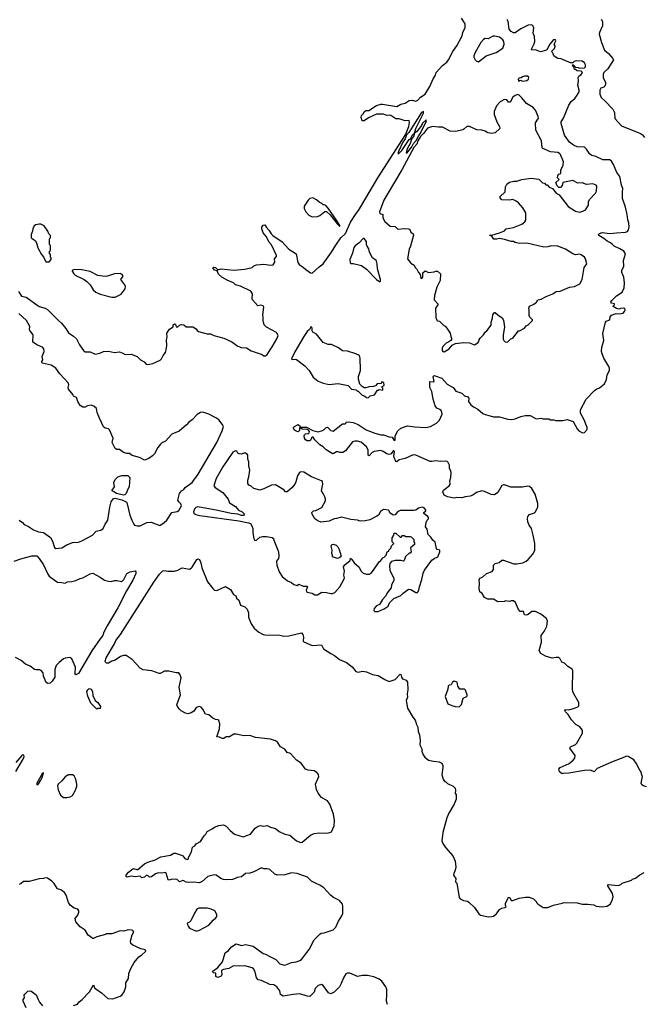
# Model space of a CAD drawing. Extents: x 2293139 to 2515392, y 824115 to 1006937.
# Tile 112 of 256: x 2369131 to 2376610, y 899368 to 911158. Entities that reach past the tile are written whole.
import ezdxf

# ---------------------------------------------------------------- set-up
doc = ezdxf.new("R2010")
doc.units = 0

msp = doc.modelspace()

# ---------------------------------------------------------------- linework, layer by layer
at = {"layer": '0CON10XD'}
for points in [[(2369115, 907902), (2369154, 907845), (2369207, 907835), (2369366, 907725), (2369435, 907704), (2369465, 907687), (2369595, 907554), (2369631, 907525), (2369685, 907458), (2369717, 907407), (2369777, 907367), (2369812, 907335), (2369846, 907265), (2369895, 907197), (2369915, 907182), (2369975, 907180), (2370035, 907154), (2370090, 907165), (2370136, 907184), (2370195, 907190), (2370265, 907174), (2370325, 907179), (2370365, 907166), (2370395, 907147), (2370465, 907153), (2370536, 907126), (2370576, 907086), (2370621, 907061), (2370645, 907034), (2370665, 907030), (2370725, 907042), (2370815, 907081), (2370830, 907095), (2370848, 907135), (2370876, 907174), (2370886, 907205), (2370893, 907255), (2370890, 907325), (2370897, 907355), (2370892, 907405), (2370925, 907452), (2370969, 907481), (2370970, 907505), (2370986, 907516), (2370995, 907510), (2371005, 907480), (2371025, 907480), (2371045, 907500), (2371065, 907508), (2371095, 907502), (2371125, 907480), (2371205, 907480), (2371246, 907456), (2371258, 907435), (2371274, 907424), (2371375, 907396), (2371414, 907394), (2371455, 907376), (2371575, 907346), (2371671, 907301), (2371745, 907248), (2371785, 907231), (2371845, 907229), (2371902, 907192), (2372035, 907149), (2372055, 907134), (2372074, 907134), (2372095, 907150), (2372155, 907240), (2372211, 907335), (2372224, 907374), (2372205, 907412), (2372085, 907476), (2372060, 907505), (2372046, 907554), (2372048, 907592), (2372042, 907625), (2372056, 907716), (2372045, 907733), (2372018, 907738), (2371983, 907733), (2371918, 907805), (2371913, 907815), (2371917, 907875), (2371898, 907905), (2371776, 907966), (2371715, 907982), (2371690, 908005), (2371615, 908038), (2371553, 908075), (2371512, 908112), (2371495, 908150), (2371465, 908160), (2371444, 908186), (2371450, 908195), (2371475, 908192), (2371502, 908162), (2371545, 908176), (2371695, 908158), (2371825, 908172), (2371915, 908190), (2371935, 908210), (2371965, 908222), (2372055, 908232), (2372135, 908218), (2372166, 908224), (2372187, 908253), (2372182, 908295), (2372207, 908323), (2372207, 908335), (2372145, 908462), (2372116, 908496), (2372085, 908557), (2372046, 908606), (2372031, 908655), (2372032, 908675), (2372045, 908698), (2372065, 908700), (2372085, 908670), (2372120, 908635), (2372142, 908595), (2372163, 908575), (2372275, 908498), (2372355, 908410), (2372442, 908355), (2372462, 908252), (2372478, 908228), (2372526, 908196), (2372558, 908165), (2372615, 908127), (2372635, 908123), (2372715, 908200), (2372765, 908236), (2372866, 908374), (2372915, 908459), (2372975, 908547), (2373032, 908598), (2373092, 908735), (2373158, 908835), (2373189, 908871), (2373225, 908934), (2373421, 909265), (2373750, 909780), (2373790, 909880), (2373800, 909925), (2373795, 909949), (2373745, 909948), (2373675, 909971), (2373635, 909969), (2373575, 910010), (2373555, 910016), (2373525, 910010), (2373486, 910026), (2373405, 910026), (2373307, 909983), (2373255, 909948), (2373232, 909945), (2373218, 909985), (2373225, 910010), (2373246, 910034), (2373254, 910056), (2373275, 910070), (2373310, 910070), (2373405, 910129), (2373455, 910144), (2373475, 910144), (2373645, 910120), (2373695, 910144), (2373745, 910156), (2373795, 910188), (2373832, 910192), (2373875, 910182), (2373898, 910195), (2373929, 910231), (2373986, 910264), (2374041, 910359), (2374080, 910450), (2374108, 910492), (2374117, 910525), (2374193, 910607), (2374245, 910648), (2374265, 910675), (2374319, 910775), (2374366, 910845), (2374428, 910965), (2374437, 911003), (2374465, 911065), (2374465, 911107), (2374419, 911175)], [(2376107, 907155), (2376099, 907185), (2376100, 907235), (2376124, 907315), (2376112, 907398), (2376145, 907536), (2376155, 907547), (2376195, 907564), (2376199, 907601), (2376215, 907620), (2376272, 907638), (2376317, 907637), (2376355, 907644), (2376374, 907665), (2376380, 907685), (2376378, 907698), (2376365, 907704), (2376325, 907700), (2376305, 907690), (2376275, 907698), (2376238, 907725), (2376240, 907735), (2376252, 907745), (2376252, 907755), (2376215, 907763), (2376207, 907775), (2376219, 907795), (2376275, 907852), (2376345, 907896), (2376370, 907945), (2376374, 908005), (2376363, 908073), (2376341, 908131), (2376340, 908155), (2376364, 908205), (2376360, 908275), (2376386, 908355), (2376365, 908384), (2376317, 908415), (2376248, 908445), (2376225, 908469), (2376206, 908486), (2376165, 908504), (2376126, 908536), (2376065, 908574), (2376060, 908585), (2376073, 908597), (2376105, 908609), (2376195, 908596), (2376275, 908607), (2376385, 908613), (2376407, 908623), (2376420, 908640), (2376429, 908675), (2376425, 908725), (2376411, 908761), (2376405, 908825), (2376384, 908914), (2376349, 909015), (2376347, 909095), (2376354, 909135), (2376338, 909175), (2376315, 909281), (2376279, 909329), (2376242, 909422), (2376215, 909465), (2376195, 909478), (2376115, 909478), (2376029, 909519), (2375983, 909533), (2375959, 909549), (2375919, 909609), (2375895, 909632), (2375805, 909635), (2375760, 909655), (2375715, 909690), (2375656, 909775), (2375613, 909915), (2375616, 909935), (2375643, 909977), (2375705, 910134), (2375735, 910179), (2375776, 910215), (2375805, 910252), (2375828, 910295), (2375829, 910315), (2375814, 910375), (2375821, 910425), (2375818, 910465), (2375825, 910480), (2375855, 910502), (2375868, 910525), (2375855, 910540), (2375804, 910544), (2375785, 910560), (2375775, 910560), (2375770, 910585), (2375752, 910602), (2375750, 910615), (2375758, 910618), (2375785, 910590), (2375816, 910586), (2375835, 910578), (2375895, 910582), (2375907, 910595), (2375907, 910615), (2375895, 910642), (2375865, 910659), (2375795, 910666), (2375768, 910655), (2375755, 910640), (2375725, 910640), (2375632, 910682), (2375615, 910690), (2375575, 910692), (2375541, 910711), (2375526, 910725), (2375515, 910760), (2375500, 910775), (2375535, 910813), (2375544, 910835), (2375544, 910845), (2375530, 910865), (2375549, 910905), (2375546, 910916), (2375525, 910916), (2375515, 910908), (2375480, 910865), (2375443, 910797), (2375425, 910788), (2375365, 910774), (2375307, 910797), (2375264, 910794), (2375260, 910805), (2375292, 910868), (2375298, 910895), (2375294, 910955), (2375280, 910995), (2375287, 911055), (2375276, 911086), (2375255, 911095), (2375220, 911090), (2375131, 911049), (2375065, 911002), (2375045, 911002), (2375017, 911015), (2374993, 911045), (2374981, 911135), (2374968, 911158)], [(2376093, 911163), (2376108, 911135), (2376108, 911085), (2376074, 911006), (2376070, 910985), (2376097, 910883), (2376133, 910793), (2376182, 910752), (2376232, 910692), (2376239, 910675), (2376175, 910568), (2376125, 910526), (2376116, 910505), (2376116, 910466), (2376144, 910405), (2376146, 910385), (2376138, 910362), (2376125, 910351), (2376091, 910339), (2376076, 910315), (2376078, 910265), (2376094, 910225), (2376137, 910187), (2376231, 910085), (2376252, 910045), (2376258, 909975), (2376336, 909885), (2376563, 909795), (2376587, 909777), (2376611, 909745)], [(2374625, 910652), (2374716, 910725), (2374835, 910764), (2374914, 910815), (2374931, 910865), (2374928, 910895), (2374915, 910918), (2374875, 910950), (2374815, 910961), (2374795, 910959), (2374742, 910928), (2374705, 910934), (2374685, 910920), (2374653, 910885), (2374584, 910765), (2374568, 910725), (2374569, 910709), (2374586, 910675), (2374595, 910665), (2374625, 910652)], [(2375102, 910422), (2375125, 910432), (2375155, 910423), (2375205, 910428), (2375222, 910445), (2375228, 910468), (2375212, 910482), (2375175, 910482), (2375150, 910475), (2375135, 910460), (2375112, 910458), (2375100, 910445), (2375102, 910422)], [(2374215, 907181), (2374275, 907217), (2374311, 907259), (2374350, 907280), (2374444, 907294), (2374515, 907289), (2374575, 907263), (2374615, 907287), (2374629, 907305), (2374631, 907325), (2374643, 907345), (2374686, 907384), (2374704, 907416), (2374725, 907430), (2374775, 907500), (2374776, 907536), (2374792, 907585), (2374797, 907625), (2374815, 907650), (2374825, 907650), (2374855, 907622), (2374909, 907589), (2374925, 907560), (2374934, 907475), (2374921, 907385), (2374921, 907331), (2374927, 907317), (2374945, 907302), (2374970, 907295), (2375010, 907335), (2375036, 907344), (2375105, 907430), (2375115, 907430), (2375176, 907464), (2375197, 907493), (2375220, 907505), (2375270, 907555), (2375270, 907565), (2375238, 907595), (2375230, 907615), (2375233, 907685), (2375229, 907705), (2375235, 907728), (2375289, 907751), (2375317, 907775), (2375335, 907802), (2375375, 907812), (2375433, 907843), (2375514, 907876), (2375555, 907902), (2375602, 907908), (2375715, 907954), (2375775, 907961), (2375836, 907995), (2375864, 908046), (2375891, 908189), (2375921, 908235), (2375906, 908295), (2375895, 908313), (2375855, 908343), (2375835, 908350), (2375785, 908342), (2375755, 908353), (2375665, 908408), (2375574, 908444), (2375495, 908450), (2375455, 908439), (2375405, 908434), (2375205, 908481), (2375115, 908477), (2375065, 908490), (2375045, 908502), (2375015, 908502), (2374935, 908527), (2374875, 908537), (2374845, 908528), (2374808, 908528), (2374784, 908564), (2374760, 908575), (2374765, 908580), (2374785, 908578), (2374876, 908604), (2374935, 908630), (2374955, 908652), (2375045, 908668), (2375145, 908711), (2375181, 908739), (2375192, 908755), (2375192, 908845), (2375155, 908904), (2375104, 908964), (2375075, 908986), (2375035, 909003), (2374995, 908997), (2374905, 909002), (2374883, 909023), (2374880, 909035), (2374942, 909098), (2374948, 909155), (2374965, 909190), (2374995, 909212), (2375047, 909223), (2375085, 909223), (2375145, 909242), (2375255, 909260), (2375347, 909247), (2375390, 909205), (2375415, 909200), (2375432, 909182), (2375445, 909180), (2375472, 909152), (2375510, 909135), (2375555, 909082), (2375589, 909059), (2375699, 908919), (2375785, 908866), (2375836, 908854), (2375875, 908864), (2375905, 908880), (2375942, 908935), (2375943, 908975), (2375954, 909005), (2376025, 909082), (2376038, 909105), (2376042, 909165), (2376035, 909178), (2375995, 909193), (2375916, 909186), (2375865, 909206), (2375812, 909202), (2375755, 909230), (2375635, 909210), (2375627, 909173), (2375605, 909150), (2375585, 909150), (2375565, 909170), (2375552, 909208), (2375590, 909245), (2375570, 909265), (2375573, 909287), (2375582, 909308), (2375610, 909315), (2375610, 909355), (2375639, 909415), (2375644, 909455), (2375607, 909545), (2375596, 909556), (2375575, 909566), (2375486, 909576), (2375396, 909616), (2375386, 909625), (2375378, 909705), (2375311, 909835), (2375307, 909923), (2375336, 909965), (2375342, 909975), (2375340, 910000), (2375308, 910075), (2375278, 910105), (2375200, 910155), (2375145, 910222), (2375112, 910255), (2375095, 910262), (2375065, 910251), (2375035, 910229), (2375005, 910171), (2374985, 910171), (2374965, 910196), (2374935, 910202), (2374885, 910175), (2374841, 910125), (2374813, 910057), (2374812, 910022), (2374844, 909934), (2374875, 909880), (2374879, 909855), (2374825, 909802), (2374786, 909796), (2374735, 909804), (2374705, 909823), (2374665, 909836), (2374605, 909838), (2374515, 909880), (2374485, 909880), (2374450, 909845), (2374435, 909838), (2374355, 909820), (2374284, 909824), (2374195, 909872), (2374145, 909869), (2374075, 909878), (2374013, 909857), (2373964, 909795), (2373931, 909759), (2373899, 909705), (2373885, 909669), (2373852, 909628), (2373705, 909358), (2373530, 909065), (2373493, 908997), (2373439, 908855), (2373445, 908838), (2373478, 908825), (2373480, 908785), (2373505, 908743), (2373565, 908687), (2373625, 908680), (2373658, 908648), (2373735, 908658), (2373785, 908653), (2373802, 908645), (2373813, 908615), (2373843, 908593), (2373846, 908576), (2373811, 908445), (2373795, 908410), (2373776, 908295), (2373815, 908243), (2373855, 908220), (2373865, 908190), (2373885, 908170), (2373905, 908130), (2373928, 908108), (2373934, 908064), (2373945, 908060), (2373957, 908073), (2373960, 908125), (2373985, 908150), (2374025, 908132), (2374095, 908138), (2374115, 908148), (2374135, 908148), (2374168, 908115), (2374167, 908035), (2374127, 907953), (2374096, 907854), (2374094, 907804), (2374136, 907755), (2374136, 907744), (2374111, 907705), (2374113, 907593), (2374125, 907560), (2374135, 907550), (2374156, 907546), (2374210, 907495), (2374225, 907488), (2374245, 907462), (2374287, 907405), (2374292, 907365), (2374302, 907345), (2374302, 907328), (2374293, 907317), (2374271, 907299), (2374238, 907285), (2374198, 907245), (2374190, 907225), (2374191, 907195), (2374198, 907185), (2374215, 907181)], [(2373665, 909550), (2373705, 909592), (2373795, 909722), (2373810, 909730), (2373835, 909778), (2373860, 909800), (2373874, 909856), (2373965, 910040), (2373965, 910060), (2373944, 910045), (2373789, 909805), (2373763, 909777), (2373748, 909732), (2373719, 909691), (2373665, 909580), (2373660, 909555), (2373665, 909550)], [(2373765, 909560), (2373826, 909634), (2373847, 909675), (2373878, 909712), (2373909, 909771), (2373928, 909792), (2374000, 909945), (2373998, 909958), (2373955, 909918), (2373941, 909889), (2373885, 909818), (2373860, 909800), (2373850, 909765), (2373822, 909728), (2373806, 909674), (2373775, 909620), (2373762, 909585), (2373760, 909565), (2373765, 909560)], [(2372965, 908682), (2372966, 908695), (2372925, 908758), (2372825, 908900), (2372795, 908933), (2372775, 908942), (2372765, 908940), (2372750, 908955), (2372715, 908972), (2372685, 909001), (2372640, 909025), (2372605, 909017), (2372585, 908998), (2372537, 908925), (2372536, 908896), (2372557, 908855), (2372595, 908817), (2372635, 908798), (2372695, 908801), (2372725, 908813), (2372785, 908860), (2372805, 908860), (2372850, 908820), (2372935, 908710), (2372965, 908682)], [(2369485, 908260), (2369510, 908285), (2369510, 908305), (2369500, 908315), (2369500, 908345), (2369490, 908355), (2369490, 908385), (2369500, 908395), (2369500, 908455), (2369490, 908465), (2369490, 908535), (2369500, 908545), (2369500, 908575), (2369480, 908595), (2369470, 908625), (2369425, 908688), (2369385, 908708), (2369365, 908710), (2369325, 908702), (2369305, 908688), (2369290, 908655), (2369286, 908624), (2369269, 908585), (2369267, 908547), (2369318, 908515), (2369332, 908485), (2369348, 908425), (2369392, 908345), (2369417, 908317), (2369445, 908260), (2369485, 908260)], [(2373445, 908018), (2373453, 908027), (2373453, 908045), (2373414, 908176), (2373413, 908233), (2373402, 908265), (2373398, 908275), (2373356, 908305), (2373319, 908375), (2373310, 908415), (2373290, 908445), (2373283, 908465), (2373285, 908500), (2373256, 908536), (2373245, 908539), (2373195, 908485), (2373149, 908451), (2373132, 908428), (2373117, 908363), (2373084, 908285), (2373088, 908248), (2373097, 908237), (2373125, 908239), (2373225, 908216), (2373285, 908172), (2373405, 908048), (2373445, 908018)], [(2370275, 907833), (2370345, 907870), (2370394, 907935), (2370397, 907965), (2370392, 907982), (2370344, 908045), (2370370, 908085), (2370360, 908105), (2370335, 908117), (2370265, 908113), (2370184, 908086), (2370155, 908082), (2370065, 908094), (2369975, 908143), (2369875, 908164), (2369785, 908168), (2369760, 908155), (2369760, 908145), (2369778, 908115), (2369795, 908098), (2369905, 908046), (2369935, 908023), (2369975, 907982), (2370011, 907921), (2370044, 907894), (2370095, 907871), (2370235, 907833), (2370275, 907833)], [(2369123, 905165), (2369165, 905137), (2369185, 905111), (2369235, 905089), (2369297, 905047), (2369355, 905025), (2369383, 905023), (2369415, 905018), (2369499, 904959), (2369523, 904915), (2369548, 904838), (2369564, 904824), (2369635, 904834), (2369695, 904871), (2369763, 904897), (2369835, 904902), (2369875, 904917), (2370004, 904986), (2370045, 905031), (2370104, 905046), (2370131, 905065), (2370153, 905117), (2370186, 905165), (2370209, 905321), (2370226, 905385), (2370255, 905426), (2370275, 905427), (2370355, 905408), (2370408, 905385), (2370416, 905375), (2370450, 905225), (2370472, 905165), (2370496, 905116), (2370506, 905106), (2370537, 905097), (2370575, 905098), (2370653, 905137), (2370705, 905142), (2370809, 905101), (2370863, 905135), (2370893, 905165), (2370954, 905255), (2371015, 905268), (2371038, 905282), (2371067, 905335), (2371062, 905362), (2371036, 905385), (2371026, 905404), (2371044, 905486), (2371068, 905515), (2371098, 905532), (2371114, 905556), (2371195, 905614), (2371269, 905715), (2371492, 906095), (2371556, 906236), (2371570, 906285), (2371556, 906315), (2371517, 906365), (2371481, 906391), (2371394, 906434), (2371325, 906459), (2371295, 906454), (2371255, 906429), (2371196, 906365), (2371155, 906338), (2371128, 906305), (2371039, 906231), (2370952, 906195), (2370875, 906112), (2370835, 906092), (2370818, 906075), (2370787, 906035), (2370745, 905958), (2370722, 905935), (2370678, 905902), (2370625, 905883), (2370564, 905914), (2370478, 905938), (2370445, 905962), (2370415, 905963), (2370375, 905976), (2370325, 906012), (2370295, 906011), (2370273, 906023), (2370238, 906095), (2370252, 906145), (2370208, 906248), (2370195, 906259), (2370155, 906267), (2370135, 906283), (2370088, 906385), (2370057, 906455), (2370051, 906501), (2370018, 906528), (2369985, 906542), (2369945, 906533), (2369915, 906517), (2369887, 906517), (2369855, 906537), (2369827, 906585), (2369813, 906633), (2369775, 906650), (2369770, 906665), (2369716, 906735), (2369711, 906755), (2369720, 906785), (2369714, 906805), (2369610, 906915), (2369564, 906984), (2369509, 907019), (2369400, 907045), (2369398, 907065), (2369407, 907085), (2369401, 907125), (2369426, 907185), (2369421, 907215), (2369405, 907238), (2369345, 907261), (2369290, 907295), (2369294, 907385), (2369252, 907435), (2369248, 907445), (2369252, 907485), (2369213, 907555), (2369119, 907639)], [(2373305, 906630), (2373328, 906652), (2373378, 906665), (2373415, 906720), (2373425, 906720), (2373435, 906730), (2373480, 906720), (2373480, 906745), (2373472, 906752), (2373470, 906765), (2373488, 906772), (2373497, 906783), (2373490, 906815), (2373465, 906820), (2373458, 906802), (2373413, 906797), (2373390, 906775), (2373366, 906764), (2373315, 906760), (2373275, 906750), (2373255, 906750), (2373245, 906760), (2373235, 906760), (2373203, 906795), (2373189, 906855), (2373187, 906885), (2373210, 906955), (2373213, 907005), (2373206, 907065), (2373209, 907105), (2373198, 907135), (2373157, 907157), (2373055, 907190), (2372995, 907191), (2372948, 907228), (2372865, 907269), (2372825, 907270), (2372765, 907293), (2372683, 907393), (2372640, 907415), (2372633, 907433), (2372633, 907465), (2372625, 907480), (2372615, 907472), (2372603, 907447), (2372575, 907424), (2372533, 907365), (2372425, 907182), (2372386, 907096), (2372395, 907089), (2372425, 907094), (2372445, 907087), (2372545, 907012), (2372598, 906955), (2372646, 906876), (2372705, 906830), (2372766, 906806), (2372835, 906789), (2372945, 906800), (2373065, 906776), (2373104, 906734), (2373160, 906725), (2373175, 906710), (2373185, 906710), (2373233, 906663), (2373265, 906650), (2373283, 906633), (2373305, 906630)], [(2376635, 901970), (2376602, 901982), (2376582, 901995), (2376574, 902014), (2376590, 902095), (2376583, 902103), (2376570, 902155), (2376555, 902170), (2376514, 902255), (2376485, 902293), (2376415, 902336), (2376395, 902338), (2376353, 902317), (2376235, 902276), (2376182, 902252), (2376045, 902192), (2376009, 902151), (2375965, 902172), (2375895, 902168), (2375706, 902134), (2375637, 902133), (2375625, 902128), (2375595, 902150), (2375588, 902185), (2375603, 902205), (2375709, 902251), (2375759, 902291), (2375779, 902315), (2375782, 902345), (2375717, 902435), (2375725, 902450), (2375785, 902478), (2375802, 902495), (2375868, 902615), (2375868, 902645), (2375856, 902666), (2375833, 902693), (2375795, 902712), (2375774, 902734), (2375738, 902775), (2375699, 902839), (2375665, 902870), (2375657, 902885), (2375665, 902899), (2375706, 902894), (2375775, 902912), (2375815, 902930), (2375827, 902943), (2375825, 902980), (2375767, 903085), (2375753, 903115), (2375749, 903145), (2375753, 903365), (2375745, 903382), (2375693, 903413), (2375655, 903451), (2375624, 903464), (2375603, 903505), (2375585, 903520), (2375555, 903522), (2375505, 903514), (2375425, 903538), (2375370, 903570), (2375350, 903605), (2375378, 903705), (2375374, 903785), (2375409, 903831), (2375441, 903895), (2375449, 903955), (2375438, 903988), (2375371, 904041), (2375305, 904071), (2375265, 904070), (2375220, 904035), (2375195, 904028), (2375175, 904030), (2375165, 904070), (2375125, 904072), (2375102, 904095), (2375067, 904177), (2375045, 904200), (2375015, 904200), (2374995, 904190), (2374945, 904198), (2374935, 904190), (2374855, 904187), (2374805, 904217), (2374735, 904218), (2374695, 904238), (2374667, 904285), (2374642, 904305), (2374632, 904345), (2374638, 904405), (2374631, 904449), (2374641, 904469), (2374661, 904479), (2374678, 904485), (2374720, 904525), (2374789, 904551), (2374803, 904575), (2374804, 904626), (2374826, 904644), (2374871, 904659), (2374903, 904687), (2374925, 904687), (2375047, 904643), (2375085, 904642), (2375155, 904653), (2375195, 904673), (2375218, 904692), (2375275, 904757), (2375297, 904803), (2375299, 904885), (2375279, 904985), (2375259, 905065), (2375233, 905103), (2375216, 905145), (2375211, 905185), (2375215, 905207), (2375235, 905234), (2375295, 905254), (2375305, 905263), (2375336, 905324), (2375336, 905365), (2375304, 905475), (2375264, 905545), (2375235, 905569), (2375215, 905571), (2375152, 905558), (2375011, 905561), (2374937, 905587), (2374922, 905588), (2374905, 905578), (2374855, 905496), (2374815, 905470), (2374775, 905473), (2374698, 905508), (2374665, 905515), (2374600, 905495), (2374555, 905465), (2374526, 905454), (2374465, 905445), (2374425, 905432), (2374365, 905435), (2374335, 905430), (2374252, 905445), (2374215, 905463), (2374198, 905505), (2374205, 905523), (2374273, 905575), (2374284, 905595), (2374283, 905635), (2374295, 905675), (2374296, 905736), (2374292, 905755), (2374276, 905785), (2374278, 905825), (2374262, 905855), (2374248, 905868), (2374225, 905872), (2374165, 905867), (2374115, 905874), (2374066, 905866), (2374045, 905869), (2373875, 905942), (2373843, 905947), (2373745, 905902), (2373675, 905889), (2373645, 905862), (2373635, 905868), (2373614, 905915), (2373609, 905935), (2373618, 905978), (2373613, 905993), (2373605, 905997), (2373580, 905960), (2373555, 905950), (2373525, 905960), (2373485, 905987), (2373455, 905997), (2373375, 905986), (2373351, 905975), (2373314, 905934), (2373304, 905944), (2373302, 906005), (2373284, 906043), (2373219, 906099), (2373175, 906112), (2373145, 906111), (2373115, 906101), (2373032, 905995), (2373000, 905975), (2372966, 905974), (2372945, 905983), (2372925, 905984), (2372885, 905960), (2372871, 905961), (2372800, 906005), (2372765, 906042), (2372725, 906068), (2372665, 906128), (2372645, 906160), (2372635, 906160), (2372625, 906150), (2372618, 906125), (2372606, 906114), (2372573, 906113), (2372552, 906125), (2372541, 906145), (2372538, 906175), (2372543, 906187), (2372553, 906197), (2372587, 906203), (2372598, 906212), (2372602, 906225), (2372587, 906247), (2372575, 906252), (2372513, 906253), (2372503, 906263), (2372503, 906277), (2372565, 906278), (2372640, 906240), (2372705, 906223), (2372755, 906238), (2372773, 906247), (2372795, 906272), (2372815, 906277), (2372825, 906272), (2372855, 906238), (2372885, 906232), (2372995, 906320), (2373025, 906318), (2373038, 906325), (2373042, 906338), (2373065, 906342), (2373125, 906333), (2373185, 906312), (2373278, 906248), (2373385, 906206), (2373455, 906188), (2373487, 906187), (2373555, 906163), (2373589, 906159), (2373615, 906120), (2373625, 906123), (2373628, 906175), (2373659, 906235), (2373695, 906265), (2373775, 906294), (2373861, 906281), (2373995, 906274), (2374050, 906285), (2374121, 906325), (2374156, 906364), (2374189, 906435), (2374187, 906455), (2374176, 906476), (2374160, 906490), (2374125, 906504), (2374105, 906535), (2374080, 906615), (2374067, 906705), (2374041, 906755), (2374043, 906825), (2374085, 906820), (2374094, 906826), (2374083, 906885), (2374095, 906898), (2374187, 906867), (2374251, 906795), (2374320, 906755), (2374355, 906708), (2374425, 906686), (2374455, 906652), (2374495, 906642), (2374507, 906625), (2374503, 906585), (2374533, 906545), (2374565, 906520), (2374618, 906495), (2374675, 906442), (2374705, 906428), (2374766, 906416), (2374805, 906402), (2374875, 906402), (2374903, 906393), (2374974, 906374), (2375025, 906371), (2375065, 906378), (2375130, 906405), (2375185, 906420), (2375245, 906418), (2375315, 906378), (2375375, 906388), (2375395, 906380), (2375465, 906378), (2375485, 906368), (2375525, 906367), (2375545, 906358), (2375635, 906358), (2375685, 906370), (2375756, 906346), (2375805, 906258), (2375825, 906233), (2375871, 906211), (2375895, 906213), (2375925, 906250), (2375926, 906276), (2375890, 906365), (2375847, 906445), (2375846, 906484), (2375915, 906612), (2376015, 906718), (2376043, 906737), (2376075, 906748), (2376135, 906798), (2376159, 906851), (2376165, 906905), (2376191, 906955), (2376192, 906985), (2376186, 907005), (2376125, 907104), (2376107, 907155)], [(2372465, 906222), (2372433, 906233), (2372418, 906245), (2372408, 906265), (2372408, 906275), (2372422, 906288), (2372465, 906310), (2372493, 906285), (2372483, 906265), (2372482, 906238), (2372465, 906222)], [(2373385, 904070), (2373425, 904072), (2373495, 904103), (2373542, 904135), (2373560, 904175), (2373612, 904228), (2373695, 904262), (2373721, 904289), (2373785, 904338), (2373815, 904333), (2373875, 904298), (2373895, 904300), (2373912, 904325), (2373917, 904365), (2373947, 904455), (2373961, 904529), (2373978, 904565), (2374066, 904684), (2374094, 904706), (2374138, 904725), (2374160, 904785), (2374160, 904805), (2374130, 904815), (2374122, 904825), (2374105, 904900), (2374078, 904925), (2374053, 904963), (2374022, 904995), (2374008, 905055), (2373988, 905085), (2373998, 905135), (2374010, 905165), (2374025, 905180), (2374027, 905195), (2374019, 905209), (2373968, 905245), (2373970, 905255), (2373992, 905275), (2373992, 905285), (2373975, 905312), (2373955, 905320), (2373937, 905317), (2373905, 905309), (2373874, 905286), (2373849, 905281), (2373685, 905281), (2373655, 905266), (2373625, 905227), (2373603, 905223), (2373561, 905251), (2373556, 905275), (2373548, 905285), (2373487, 905293), (2373452, 905268), (2373427, 905225), (2373409, 905211), (2373325, 905168), (2373270, 905155), (2373207, 905153), (2373174, 905164), (2373095, 905171), (2372985, 905200), (2372925, 905183), (2372895, 905182), (2372836, 905154), (2372735, 905142), (2372700, 905155), (2372665, 905180), (2372632, 905235), (2372630, 905255), (2372650, 905275), (2372675, 905280), (2372748, 905315), (2372794, 905395), (2372794, 905415), (2372784, 905445), (2372766, 905486), (2372744, 905515), (2372759, 905595), (2372756, 905626), (2372746, 905636), (2372624, 905684), (2372535, 905739), (2372497, 905743), (2372482, 905735), (2372457, 905695), (2372439, 905625), (2372424, 905596), (2372390, 905550), (2372333, 905503), (2372315, 905502), (2372295, 905528), (2372195, 905587), (2372145, 905582), (2372055, 905540), (2372005, 905524), (2371935, 905544), (2371899, 905575), (2371873, 905585), (2371862, 905605), (2371861, 905645), (2371874, 905685), (2371886, 905765), (2371874, 905815), (2371874, 905865), (2371863, 905895), (2371862, 905945), (2371856, 905956), (2371835, 905968), (2371815, 905968), (2371784, 905956), (2371758, 905958), (2371745, 905968), (2371732, 905992), (2371715, 905996), (2371685, 905977), (2371565, 905805), (2371484, 905665), (2371457, 905577), (2371473, 905555), (2371563, 905495), (2371626, 905416), (2371645, 905373), (2371717, 905327), (2371752, 905285), (2371795, 905264), (2371816, 905245), (2371821, 905235), (2371809, 905221), (2371785, 905222), (2371745, 905238), (2371665, 905243), (2371502, 905282), (2371265, 905323), (2371242, 905318), (2371227, 905303), (2371211, 905265), (2371217, 905245), (2371242, 905232), (2371290, 905220), (2371755, 905155), (2371871, 905131), (2371893, 905123), (2371912, 905095), (2371922, 905065), (2371921, 905015), (2371934, 904944), (2371945, 904923), (2371965, 904924), (2372005, 904960), (2372038, 904968), (2372085, 904968), (2372156, 904956), (2372171, 904945), (2372174, 904924), (2372230, 904785), (2372232, 904735), (2372228, 904705), (2372207, 904673), (2372211, 904625), (2372237, 904545), (2372272, 904492), (2372338, 904438), (2372385, 904418), (2372415, 904393), (2372455, 904382), (2372475, 904397), (2372525, 904376), (2372568, 904375), (2372578, 904365), (2372563, 904325), (2372565, 904312), (2372575, 904304), (2372635, 904292), (2372665, 904272), (2372695, 904272), (2372747, 904303), (2372805, 904300), (2372855, 904287), (2372875, 904287), (2372905, 904298), (2372964, 904366), (2373013, 904455), (2373020, 904475), (2373013, 904505), (2373022, 904555), (2373010, 904605), (2373025, 904630), (2373087, 904683), (2373092, 904708), (2373108, 904692), (2373134, 904654), (2373195, 904600), (2373217, 904557), (2373245, 904532), (2373285, 904518), (2373315, 904520), (2373338, 904532), (2373367, 904565), (2373434, 904666), (2373457, 904683), (2373480, 904715), (2373495, 904720), (2373520, 904745), (2373530, 904785), (2373550, 904795), (2373550, 904805), (2373575, 904830), (2373583, 904857), (2373610, 904885), (2373590, 904905), (2373590, 904955), (2373610, 904985), (2373615, 905010), (2373635, 905010), (2373685, 904960), (2373698, 904962), (2373715, 904980), (2373735, 904980), (2373755, 904970), (2373805, 904970), (2373820, 904965), (2373850, 904935), (2373850, 904905), (2373860, 904895), (2373860, 904875), (2373810, 904835), (2373820, 904785), (2373805, 904770), (2373795, 904770), (2373752, 904728), (2373735, 904680), (2373725, 904672), (2373695, 904682), (2373625, 904680), (2373582, 904668), (2373563, 904647), (2373558, 904615), (2373562, 904565), (2373612, 904465), (2373612, 904448), (2373582, 904385), (2373580, 904355), (2373532, 904295), (2373515, 904260), (2373474, 904216), (2373438, 904155), (2373405, 904138), (2373374, 904106), (2373373, 904083), (2373385, 904070)], [(2370375, 905464), (2370290, 905485), (2370240, 905515), (2370238, 905525), (2370268, 905565), (2370258, 905615), (2370275, 905650), (2370307, 905683), (2370355, 905700), (2370425, 905700), (2370448, 905675), (2370443, 905565), (2370424, 905536), (2370407, 905483), (2370392, 905468), (2370375, 905464)], [(2372935, 904707), (2372878, 904725), (2372877, 904747), (2372868, 904765), (2372872, 904805), (2372862, 904855), (2372870, 904875), (2372886, 904876), (2372920, 904865), (2372940, 904845), (2372958, 904815), (2372980, 904735), (2372976, 904724), (2372955, 904712), (2372935, 904707)], [(2369066, 904674), (2369145, 904702), (2369275, 904737), (2369335, 904738), (2369365, 904706), (2369415, 904628), (2369467, 904517), (2369485, 904493), (2369542, 904452), (2369585, 904421), (2369635, 904419), (2369675, 904409), (2369705, 904426), (2369755, 904430), (2369805, 904444), (2369855, 904468), (2369886, 904474), (2369975, 904524), (2370005, 904529), (2370095, 904483), (2370148, 904448), (2370195, 904434), (2370225, 904429), (2370265, 904442), (2370295, 904442), (2370355, 904432), (2370377, 904455), (2370415, 904527), (2370455, 904547), (2370515, 904560), (2370522, 904545), (2370520, 904525), (2370484, 904445), (2370410, 904320), (2370305, 904113), (2370178, 903898), (2370140, 903825), (2370127, 903783), (2370093, 903745), (2369995, 903601), (2369835, 903329), (2369805, 903311), (2369794, 903324), (2369798, 903405), (2369754, 903505), (2369730, 903520), (2369675, 903512), (2369656, 903504), (2369605, 903461), (2369567, 903423), (2369551, 903375), (2369553, 903285), (2369519, 903235), (2369495, 903213), (2369470, 903210)], [(2373534, 899365), (2373523, 899405), (2373525, 899485), (2373525, 899545), (2373516, 899575), (2373466, 899645), (2373435, 899669), (2373371, 899695), (2373295, 899712), (2373235, 899711), (2373175, 899699), (2373085, 899740), (2373055, 899739), (2373035, 899731), (2373007, 899683), (2372982, 899615), (2372959, 899575), (2372896, 899514), (2372855, 899494), (2372827, 899505), (2372764, 899594), (2372743, 899603), (2372705, 899591), (2372680, 899570), (2372669, 899555), (2372656, 899514), (2372605, 899461), (2372575, 899464), (2372485, 899491), (2372404, 899486), (2372285, 899463), (2372253, 899483), (2372245, 899530), (2372208, 899578), (2372175, 899599), (2372125, 899604), (2372025, 899651), (2371985, 899661), (2371966, 899685), (2371952, 899755), (2371932, 899792), (2371914, 899804), (2371825, 899830), (2371765, 899824), (2371691, 899829), (2371635, 899798), (2371570, 899785), (2371552, 899775), (2371548, 899765), (2371552, 899725), (2371542, 899705), (2371505, 899689), (2371479, 899699), (2371480, 899740), (2371450, 899745), (2371440, 899755), (2371443, 899765), (2371502, 899808), (2371559, 899875), (2371590, 899985), (2371630, 900010), (2371668, 900055), (2371725, 900093), (2371785, 900071), (2371835, 900082), (2371925, 900062), (2372048, 899975), (2372075, 899967), (2372133, 899935), (2372196, 899905), (2372245, 899853), (2372285, 899839), (2372305, 899838), (2372385, 899869), (2372443, 899877), (2372485, 899892), (2372505, 899906), (2372596, 900024), (2372655, 900138), (2372725, 900208), (2372742, 900218), (2372775, 900223), (2372885, 900259), (2372915, 900290), (2372949, 900365), (2372989, 900425), (2373000, 900455), (2373001, 900541), (2372995, 900565), (2372959, 900609), (2372890, 900645), (2372853, 900675), (2372772, 900762), (2372725, 900795), (2372671, 900819), (2372624, 900844), (2372579, 900889), (2372455, 900932), (2372385, 900942), (2372305, 900919), (2372215, 900914), (2372187, 900927), (2372125, 900983), (2372095, 900990), (2372055, 900990), (2372025, 901002), (2371935, 900953), (2371885, 900936), (2371835, 900932), (2371785, 900894), (2371735, 900886), (2371705, 900869), (2371678, 900862), (2371605, 900856), (2371572, 900862), (2371539, 900875), (2371485, 900912), (2371465, 900916), (2371385, 900897), (2371315, 900838), (2371285, 900824), (2371215, 900829), (2371150, 900825), (2371125, 900830), (2371097, 900847), (2371085, 900850), (2371045, 900833), (2371015, 900860), (2370995, 900866), (2370945, 900863), (2370915, 900852), (2370908, 900858), (2370886, 900936), (2370875, 900946), (2370835, 900939), (2370795, 900943), (2370759, 900931), (2370710, 900895), (2370685, 900890), (2370670, 900905), (2370648, 900912), (2370625, 900890), (2370595, 900880), (2370575, 900900), (2370515, 900893), (2370465, 900900), (2370418, 900888), (2370408, 900898), (2370408, 900915), (2370435, 900948), (2370485, 900990), (2370495, 900993), (2370532, 900982), (2370545, 900983), (2370625, 901049), (2370665, 901070), (2370755, 901096), (2370820, 901135), (2370935, 901154), (2370975, 901176), (2370995, 901176), (2371070, 901155), (2371086, 901146), (2371110, 901115), (2371135, 901102), (2371150, 901105), (2371158, 901135), (2371190, 901195), (2371202, 901248), (2371230, 901265), (2371245, 901290), (2371298, 901315), (2371338, 901385), (2371360, 901405), (2371368, 901422), (2371375, 901437), (2371435, 901467), (2371465, 901490), (2371515, 901510), (2371573, 901517), (2371605, 901500), (2371650, 901450), (2371705, 901404), (2371805, 901374), (2371894, 901406), (2371949, 901475), (2371985, 901499), (2372015, 901509), (2372055, 901500), (2372095, 901509), (2372135, 901489), (2372195, 901474), (2372237, 901437), (2372305, 901404), (2372365, 901391), (2372444, 901324), (2372496, 901304), (2372515, 901310), (2372615, 901391), (2372655, 901413), (2372715, 901422), (2372805, 901416), (2372845, 901423), (2372865, 901432), (2372895, 901505), (2372902, 901568), (2372889, 901645), (2372843, 901763), (2372815, 901805), (2372746, 901845), (2372705, 901897), (2372685, 901938), (2372674, 902005), (2372712, 902095), (2372708, 902118), (2372690, 902145), (2372655, 902163), (2372585, 902170), (2372554, 902185), (2372503, 902255), (2372445, 902290), (2372375, 902372), (2372335, 902382), (2372305, 902423), (2372255, 902452), (2372216, 902506), (2372195, 902524), (2372134, 902544), (2371955, 902564), (2371885, 902588), (2371815, 902582), (2371725, 902601), (2371695, 902601), (2371645, 902572), (2371605, 902570), (2371575, 902552), (2371555, 902552), (2371525, 902567), (2371492, 902572), (2371524, 902665), (2371526, 902726), (2371514, 902764), (2371504, 902774), (2371475, 902778), (2371443, 902793), (2371395, 902833), (2371355, 902840), (2371325, 902902), (2371305, 902927), (2371285, 902933), (2371255, 902924), (2371240, 902915), (2371215, 902877), (2371185, 902857), (2371145, 902847), (2371115, 902852), (2371065, 902880), (2371045, 902900), (2371024, 902924), (2371013, 902955), (2371058, 903075), (2371042, 903165), (2371064, 903275), (2371054, 903314), (2371035, 903336), (2371004, 903336), (2370915, 903356), (2370866, 903356), (2370815, 903330), (2370800, 903330), (2370715, 903361), (2370609, 903371), (2370572, 903392), (2370478, 903498), (2370405, 903544), (2370375, 903543), (2370338, 903532), (2370275, 903490), (2370234, 903475), (2370195, 903452), (2370172, 903452), (2370157, 903465), (2370154, 903475), (2370168, 903515), (2370265, 903682), (2370281, 903725), (2370339, 903795), (2370736, 904424), (2370805, 904518), (2370845, 904559), (2370865, 904562), (2370905, 904554), (2370985, 904553), (2371023, 904565), (2371075, 904593), (2371165, 904578), (2371185, 904589), (2371197, 904603), (2371252, 904695), (2371265, 904700), (2371284, 904694), (2371301, 904655), (2371311, 904595), (2371380, 904425), (2371442, 904345), (2371465, 904327), (2371493, 904323), (2371595, 904370), (2371655, 904336), (2371693, 904275), (2371720, 904260), (2371729, 904229), (2371756, 904205), (2371773, 904145), (2371825, 904128), (2371855, 904098), (2371870, 904055), (2371872, 904005), (2371904, 903925), (2371940, 903870), (2371995, 903823), (2372045, 903797), (2372065, 903792), (2372245, 903787), (2372295, 903776), (2372355, 903778), (2372505, 903817), (2372521, 903795), (2372528, 903762), (2372527, 903717), (2372535, 903708), (2372635, 903664), (2372745, 903670), (2372770, 903625), (2372855, 903568), (2372900, 903545), (2372962, 903495), (2373045, 903460), (2373110, 903410), (2373155, 903353), (2373185, 903343), (2373235, 903357), (2373285, 903347), (2373355, 903318), (2373425, 903304), (2373502, 903255), (2373555, 903234), (2373625, 903257), (2373685, 903320), (2373695, 903317), (2373704, 903285)], [(2369470, 903210), (2369450, 903220), (2369416, 903295), (2369411, 903335), (2369390, 903365), (2369373, 903373), (2369325, 903372), (2369308, 903378), (2369257, 903417), (2369202, 903442), (2369150, 903485), (2369082, 903522)], [(2373704, 903285), (2373715, 903266), (2373760, 903250), (2373775, 903225), (2373779, 903135), (2373770, 903085), (2373774, 903045), (2373760, 903005), (2373773, 902915), (2373837, 902805), (2373868, 902768), (2373876, 902746), (2373878, 902725), (2373897, 902685), (2373902, 902635), (2373918, 902595), (2373928, 902525), (2373924, 902474), (2373946, 902426), (2373948, 902398), (2373962, 902355), (2373982, 902325), (2374025, 902292), (2374085, 902278), (2374155, 902271), (2374187, 902255), (2374198, 902228), (2374199, 902205), (2374186, 902115), (2374200, 902065), (2374214, 902044), (2374235, 902032), (2374255, 902010), (2374321, 901981), (2374345, 901955), (2374351, 901929), (2374347, 901895), (2374356, 901875), (2374359, 901825), (2374334, 901765), (2374268, 901655), (2374245, 901602), (2374197, 901425), (2374186, 901326), (2374197, 901295), (2374230, 901245), (2374317, 901145), (2374345, 901080), (2374352, 901008), (2374347, 900975), (2374328, 900935), (2374327, 900915), (2374352, 900875), (2374350, 900835), (2374365, 900820), (2374394, 900645), (2374405, 900630), (2374445, 900612), (2374492, 900602), (2374509, 900589), (2374578, 900525), (2374629, 900449), (2374647, 900435), (2374744, 900416), (2374785, 900417), (2374805, 900423), (2374840, 900450), (2374876, 900504), (2374905, 900520), (2374940, 900525), (2374956, 900534), (2374947, 900555), (2374947, 900575), (2374985, 900650), (2375000, 900645), (2375015, 900610), (2375035, 900610), (2375113, 900637), (2375188, 900652), (2375232, 900652), (2375285, 900630), (2375320, 900595), (2375320, 900585), (2375340, 900565), (2375397, 900527), (2375453, 900527), (2375524, 900556), (2375625, 900578), (2375645, 900587), (2375805, 900582), (2375867, 900567), (2375934, 900566), (2376005, 900557), (2376035, 900543), (2376105, 900533), (2376165, 900542), (2376205, 900570), (2376226, 900614), (2376238, 900655), (2376228, 900695), (2376172, 900785), (2376170, 900795), (2376178, 900802), (2376295, 900792), (2376327, 900803), (2376345, 900818), (2376457, 900853), (2376470, 900865), (2376505, 900878), (2376555, 900918), (2376610, 900945)], [(2374395, 902930), (2374422, 902958), (2374440, 903035), (2374475, 903050), (2374487, 903063), (2374488, 903075), (2374468, 903128), (2374455, 903140), (2374402, 903142), (2374378, 903178), (2374370, 903225), (2374335, 903238), (2374312, 903225), (2374298, 903192), (2374273, 903187), (2374263, 903177), (2374257, 903143), (2374224, 903054), (2374257, 902967), (2374305, 902944), (2374345, 902933), (2374395, 902930)], [(2370055, 902900), (2369983, 902975), (2369946, 903056), (2369937, 903115), (2369946, 903135), (2369965, 903151), (2369985, 903141), (2370004, 903115), (2370007, 903065), (2370036, 903006), (2370065, 902982), (2370098, 902935), (2370095, 902910), (2370065, 902910), (2370055, 902900)], [(2369085, 902155), (2369175, 902311), (2369183, 902335), (2369179, 902349), (2369165, 902355), (2369155, 902348), (2369085, 902261)], [(2369335, 901994), (2369355, 902008), (2369385, 902053), (2369406, 902095), (2369415, 902138), (2369405, 902136), (2369336, 902015), (2369335, 901994)], [(2369695, 901844), (2369737, 901853), (2369762, 901868), (2369796, 901924), (2369815, 901975), (2369816, 902005), (2369803, 902065), (2369782, 902105), (2369764, 902114), (2369715, 902116), (2369675, 902091), (2369635, 902042), (2369593, 902005), (2369584, 901985), (2369593, 901935), (2369621, 901871), (2369655, 901845), (2369695, 901844)], [(2370580, 900030), (2370484, 900075), (2370461, 900095), (2370457, 900125), (2370479, 900201), (2370498, 900235), (2370485, 900251), (2370470, 900255), (2370435, 900259), (2370375, 900242), (2370334, 900246), (2370235, 900210), (2370168, 900212), (2370157, 900203), (2370055, 900176), (2370015, 900154), (2370005, 900157), (2369950, 900195), (2369916, 900256), (2369855, 900294), (2369804, 900355), (2369794, 900395), (2369826, 900435), (2369838, 900472), (2369839, 900485), (2369827, 900505), (2369785, 900520), (2369736, 900556), (2369716, 900585), (2369686, 900676), (2369667, 900705), (2369625, 900737), (2369585, 900752), (2369542, 900815), (2369515, 900842), (2369465, 900878), (2369435, 900880), (2369415, 900873), (2369365, 900871), (2369245, 900838), (2369175, 900838), (2369149, 900815), (2369126, 900804)], [(2371255, 900247), (2371275, 900253), (2371395, 900317), (2371448, 900375), (2371479, 900401), (2371492, 900418), (2371492, 900442), (2371468, 900485), (2371425, 900507), (2371375, 900517), (2371305, 900520), (2371275, 900517), (2371253, 900505), (2371223, 900457), (2371182, 900368), (2371165, 900352), (2371143, 900345), (2371138, 900335), (2371148, 900305), (2371165, 900281), (2371235, 900249), (2371255, 900247)], [(2369775, 899352), (2369825, 899370), (2369844, 899396), (2369880, 899425), (2369967, 899515), (2370015, 899600), (2370028, 899565), (2370041, 899551), (2370110, 899505), (2370188, 899438), (2370245, 899434), (2370335, 899463), (2370355, 899478), (2370384, 899516), (2370402, 899575), (2370404, 899625), (2370434, 899675), (2370439, 899735), (2370461, 899795), (2370500, 899870), (2370556, 899934), (2370589, 899955), (2370641, 900005), (2370639, 900015), (2370622, 900025), (2370580, 900030)], [(2369207, 899327), (2369172, 899405), (2369172, 899425), (2369188, 899445), (2369183, 899475), (2369191, 899489), (2369230, 899525), (2369265, 899530), (2369329, 899479), (2369354, 899424), (2369368, 899395), (2369405, 899348)]]:
    msp.add_lwpolyline(points, dxfattribs=at)

doc.saveas('drawing.dxf')
